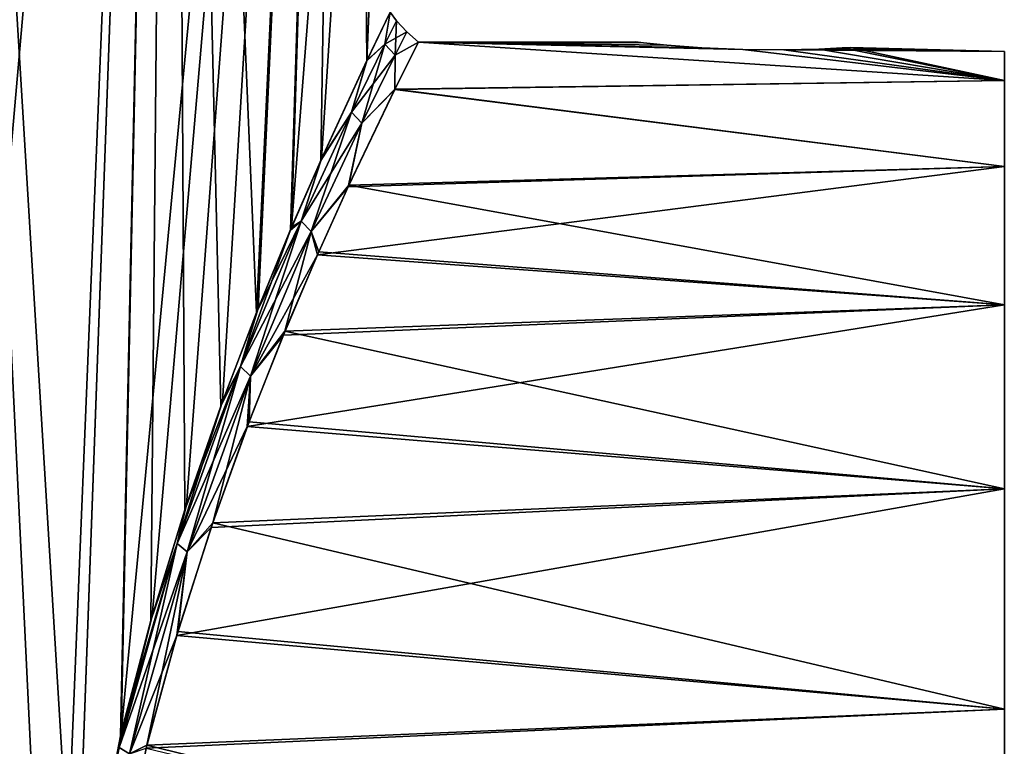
# Model space of a CAD drawing. Header units: millimetres. Extents: x -46 to 100, y -4 to 226.
# Tile 5 of 29: x 38 to 55, y 33 to 46. Entities that reach past the tile are written whole.
import ezdxf

# ---------------------------------------------------------------- set-up
doc = ezdxf.new("R2010")
doc.units = ezdxf.units.MM
doc.header["$LTSCALE"] = 65.185185
for name, color, linetype in [('18', 7, 'CONTINUOUS'), ('22', 7, 'CONTINUOUS'), ('25', 7, 'CONTINUOUS')]:
    doc.layers.add(name, color=color, linetype=linetype)

msp = doc.modelspace()

# ---------------------------------------------------------------- linework, layer by layer
at = {"layer": '18', "linetype": 'Continuous'}
for points in [[(38.286, 0.655, 19.341), (36.152, 75.366, 27.721), (34.07, 0.655, 26.149), (38.286, 0.655, 19.341)], [(36.152, 75.366, -27.721), (40.621, 75.366, -20.504), (34.07, 0.655, -26.149), (36.152, 75.366, -27.721)], [(34.07, 0.655, -26.149), (40.621, 75.366, -20.504), (38.567, 25.383, -20.684), (34.07, 0.655, -26.149)], [(40.621, 75.366, 20.504), (36.152, 75.366, 27.721), (38.946, 29.509, 20.268), (40.621, 75.366, 20.504)], [(36.152, 75.366, 27.721), (38.286, 0.655, 19.341), (38.567, 25.383, 20.684), (36.152, 75.366, 27.721)], [(38.946, 29.509, 20.268), (36.152, 75.366, 27.721), (38.567, 25.383, 20.684), (38.946, 29.509, 20.268)], [(38.567, 25.383, -20.684), (40.621, 75.366, -20.504), (38.946, 29.512, -20.268), (38.567, 25.383, -20.684)], [(39.73, 33.583, 18.997), (40.621, 75.366, 20.504), (38.946, 29.509, 20.268), (39.73, 33.583, 18.997)], [(38.946, 29.512, -20.268), (40.621, 75.366, -20.504), (39.743, 33.638, -18.973), (38.946, 29.512, -20.268)], [(40.254, 35.569, 18.017), (40.621, 75.366, 20.504), (39.73, 33.583, 18.997), (40.254, 35.569, 18.017)], [(40.621, 75.366, -20.504), (43.687, 75.366, -12.589), (39.743, 33.638, -18.973), (40.621, 75.366, -20.504)], [(39.743, 33.638, -18.973), (43.687, 75.366, -12.589), (40.275, 35.644, -17.975), (39.743, 33.638, -18.973)], [(40.839, 37.475, 16.807), (40.621, 75.366, 20.504), (40.254, 35.569, 18.017), (40.839, 37.475, 16.807)], [(40.275, 35.644, -17.975), (43.687, 75.366, -12.589), (40.866, 37.56, -16.746), (40.275, 35.644, -17.975)], [(42.071, 40.872, 13.766), (40.621, 75.366, 20.504), (41.456, 39.256, 15.381), (42.071, 40.872, 13.766)], [(41.456, 39.256, 15.381), (40.621, 75.366, 20.504), (40.839, 37.475, 16.807), (41.456, 39.256, 15.381)], [(43.687, 75.366, 12.589), (40.621, 75.366, 20.504), (42.071, 40.872, 13.766), (43.687, 75.366, 12.589)], [(40.866, 37.56, -16.746), (43.687, 75.366, -12.589), (41.485, 39.338, -15.308), (40.866, 37.56, -16.746)], [(41.485, 39.338, -15.308), (43.687, 75.366, -12.589), (42.098, 40.94, -13.69), (41.485, 39.338, -15.308)], [(42.653, 42.29, 11.999), (43.687, 75.366, 12.589), (42.071, 40.872, 13.766), (42.653, 42.29, 11.999)], [(42.098, 40.94, -13.69), (43.687, 75.366, -12.589), (42.674, 42.338, -11.931), (42.098, 40.94, -13.69)], [(43.175, 43.488, 10.118), (43.687, 75.366, 12.589), (42.653, 42.29, 11.999), (43.175, 43.488, 10.118)], [(42.674, 42.338, -11.931), (45.247, 75.366, -4.244), (43.188, 43.517, -10.066), (42.674, 42.338, -11.931)], [(43.687, 75.366, -12.589), (45.247, 75.366, -4.244), (42.674, 42.338, -11.931), (43.687, 75.366, -12.589)], [(43.968, 45.206, 6.148), (43.687, 75.366, 12.589), (43.175, 43.488, 10.118), (43.968, 45.206, 6.148)], [(43.188, 43.517, -10.066), (45.247, 75.366, -4.244), (43.97, 45.21, -6.135), (43.188, 43.517, -10.066)], [(45.247, 75.366, 4.244), (43.687, 75.366, 12.589), (43.968, 45.206, 6.148), (45.247, 75.366, 4.244)], [(44.373, 46.043, 2.052), (45.247, 75.366, 4.244), (43.968, 45.206, 6.148), (44.373, 46.043, 2.052)], [(43.97, 45.21, -6.135), (45.247, 75.366, -4.244), (44.372, 46.042, -2.065), (43.97, 45.21, -6.135)]]:
    msp.add_3dface(points, dxfattribs=at)
at = {"layer": '22', "linetype": 'Continuous'}
for points in [[(44.859, 45.528, 2.025), (44.45, 44.711, 6.067), (54.944, 44.864, 4.45), (44.859, 45.528, 2.025)], [(44.452, 44.715, -6.054), (44.858, 45.527, -2.038), (54.944, 44.864, -4.45), (44.452, 44.715, -6.054)], [(44.859, 45.528, 2.025), (49.135, 45.475, -1.307), (44.858, 45.527, -2.038), (44.859, 45.528, 2.025)], [(49.135, 45.475, -1.307), (49.736, 45.429, -1.709), (44.858, 45.527, -2.038), (49.135, 45.475, -1.307)], [(44.858, 45.527, -2.038), (50.444, 45.398, -1.85), (54.944, 44.864, -4.45), (44.858, 45.527, -2.038)], [(49.736, 45.429, -1.709), (50.444, 45.398, -1.85), (44.858, 45.527, -2.038), (49.736, 45.429, -1.709)], [(48.734, 45.516, 0.706), (48.594, 45.532), (44.859, 45.528, 2.025), (48.734, 45.516, 0.706)], [(48.594, 45.532), (48.734, 45.516, -0.706), (44.859, 45.528, 2.025), (48.594, 45.532)], [(49.135, 45.475, 1.307), (48.734, 45.516, 0.706), (44.859, 45.528, 2.025), (49.135, 45.475, 1.307)], [(49.736, 45.429, 1.709), (49.135, 45.475, 1.307), (44.859, 45.528, 2.025), (49.736, 45.429, 1.709)], [(50.444, 45.398, 1.85), (49.736, 45.429, 1.709), (44.859, 45.528, 2.025), (50.444, 45.398, 1.85)], [(48.734, 45.516, -0.706), (49.135, 45.475, -1.307), (44.859, 45.528, 2.025), (48.734, 45.516, -0.706)], [(50.444, 45.398, 1.85), (44.859, 45.528, 2.025), (54.944, 44.864, 4.45), (50.444, 45.398, 1.85)], [(51.751, 45.407, -1.309), (52.153, 45.426, -0.708), (54.944, 44.864, -4.45), (51.751, 45.407, -1.309)], [(52.153, 45.426, 0.708), (51.751, 45.407, 1.309), (54.944, 45.366), (52.153, 45.426, 0.708)], [(52.153, 45.426, -0.708), (52.294, 45.435), (54.944, 44.864, -4.45), (52.153, 45.426, -0.708)], [(52.294, 45.435), (52.153, 45.426, 0.708), (54.944, 45.366), (52.294, 45.435)], [(54.944, 44.864, -4.45), (52.294, 45.435), (54.944, 45.366), (54.944, 44.864, -4.45)], [(51.151, 45.392, 1.71), (50.444, 45.398, 1.85), (54.944, 44.864, 4.45), (51.151, 45.392, 1.71)], [(50.444, 45.398, -1.85), (51.151, 45.392, -1.71), (54.944, 44.864, -4.45), (50.444, 45.398, -1.85)], [(51.151, 45.392, -1.71), (51.751, 45.407, -1.309), (54.944, 44.864, -4.45), (51.151, 45.392, -1.71)], [(51.751, 45.407, 1.309), (51.151, 45.392, 1.71), (54.944, 45.366), (51.751, 45.407, 1.309)], [(54.944, 45.366), (51.151, 45.392, 1.71), (54.944, 44.864, 4.45), (54.944, 45.366)], [(54.944, 44.864, 4.45), (44.45, 44.711, 6.067), (54.944, 43.385, 8.678), (54.944, 44.864, 4.45)], [(54.944, 43.385, -8.678), (44.452, 44.715, -6.054), (54.944, 44.864, -4.45), (54.944, 43.385, -8.678)], [(44.45, 44.711, 6.067), (43.649, 43.035, 9.985), (54.944, 43.385, 8.678), (44.45, 44.711, 6.067)], [(43.662, 43.064, -9.933), (44.452, 44.715, -6.054), (54.944, 43.385, -8.678), (43.662, 43.064, -9.933)], [(43.649, 43.035, 9.985), (43.122, 41.866, 11.841), (54.944, 43.385, 8.678), (43.649, 43.035, 9.985)], [(54.944, 43.385, 8.678), (43.122, 41.866, 11.841), (54.944, 41.002, 12.47), (54.944, 43.385, 8.678)], [(54.944, 41.002, -12.47), (43.662, 43.064, -9.933), (54.944, 43.385, -8.678), (54.944, 41.002, -12.47)], [(43.143, 41.913, -11.774), (43.662, 43.064, -9.933), (54.944, 41.002, -12.47), (43.143, 41.913, -11.774)], [(43.122, 41.866, 11.841), (42.534, 40.483, 13.585), (54.944, 41.002, 12.47), (43.122, 41.866, 11.841)], [(42.561, 40.549, -13.51), (43.143, 41.913, -11.774), (54.944, 41.002, -12.47), (42.561, 40.549, -13.51)], [(42.534, 40.483, 13.585), (41.912, 38.906, 15.179), (54.944, 41.002, 12.47), (42.534, 40.483, 13.585)], [(54.944, 41.002, 12.47), (41.912, 38.906, 15.179), (54.944, 37.835, 15.637), (54.944, 41.002, 12.47)], [(54.944, 37.835, -15.637), (42.561, 40.549, -13.51), (54.944, 41.002, -12.47), (54.944, 37.835, -15.637)], [(41.942, 38.986, -15.107), (42.561, 40.549, -13.51), (54.944, 37.835, -15.637), (41.942, 38.986, -15.107)], [(41.317, 37.25, -16.527), (41.942, 38.986, -15.107), (54.944, 37.835, -15.637), (41.317, 37.25, -16.527)], [(41.912, 38.906, 15.179), (41.288, 37.167, 16.588), (54.944, 37.835, 15.637), (41.912, 38.906, 15.179)], [(41.288, 37.167, 16.588), (40.698, 35.308, 17.783), (54.944, 37.835, 15.637), (41.288, 37.167, 16.588)], [(54.944, 37.835, 15.637), (40.698, 35.308, 17.783), (54.944, 34.043, 18.019), (54.944, 37.835, 15.637)], [(54.944, 34.043, -18.019), (41.317, 37.25, -16.527), (54.944, 37.835, -15.637), (54.944, 34.043, -18.019)], [(40.719, 35.381, -17.741), (41.317, 37.25, -16.527), (54.944, 34.043, -18.019), (40.719, 35.381, -17.741)], [(40.698, 35.308, 17.783), (40.169, 33.369, 18.75), (54.944, 34.043, 18.019), (40.698, 35.308, 17.783)], [(40.182, 33.423, -18.727), (40.719, 35.381, -17.741), (54.944, 34.043, -18.019), (40.182, 33.423, -18.727)], [(54.944, 34.043, 18.019), (40.169, 33.369, 18.75), (54.944, 29.816, 19.499), (54.944, 34.043, 18.019)], [(54.944, 29.816, -19.499), (40.182, 33.423, -18.727), (54.944, 34.043, -18.019), (54.944, 29.816, -19.499)], [(39.378, 29.395, -20.006), (40.182, 33.423, -18.727), (54.944, 29.816, -19.499), (39.378, 29.395, -20.006)]]:
    msp.add_3dface(points, dxfattribs=at)
at = {"layer": '25', "linetype": 'Continuous'}
for points in [[(44.373, 46.043, 2.052), (43.968, 45.206, 6.148), (44.28, 45.493, 4.056), (44.373, 46.043, 2.052)], [(43.97, 45.21, -6.135), (44.372, 46.042, -2.065), (44.28, 45.493, -4.056), (43.97, 45.21, -6.135)], [(44.482, 45.892, 0), (44.373, 46.043, 2.052), (44.28, 45.493, 4.056), (44.482, 45.892, 0)], [(44.28, 45.493, -4.056), (44.372, 46.042, -2.065), (44.482, 45.892, 0), (44.28, 45.493, -4.056)], [(44.372, 46.042, -2.065), (44.373, 46.043, 2.052), (44.482, 45.892, 0), (44.372, 46.042, -2.065)], [(44.28, 45.493, -4.056), (44.482, 45.892, 0), (44.458, 45.303, -4.036), (44.28, 45.493, -4.056)], [(44.482, 45.892, 0), (44.28, 45.493, 4.056), (44.661, 45.702, 0), (44.482, 45.892, 0)], [(44.458, 45.303, -4.036), (44.482, 45.892, 0), (44.661, 45.702, 0), (44.458, 45.303, -4.036)], [(44.661, 45.702, 0), (44.28, 45.493, 4.056), (44.458, 45.303, 4.036), (44.661, 45.702, 0)], [(44.859, 45.528, 2.025), (44.661, 45.702, 0), (44.458, 45.303, 4.036), (44.859, 45.528, 2.025)], [(44.858, 45.527, -2.038), (44.458, 45.303, -4.036), (44.661, 45.702, 0), (44.858, 45.527, -2.038)], [(44.859, 45.528, 2.025), (44.858, 45.527, -2.038), (44.661, 45.702, 0), (44.859, 45.528, 2.025)], [(44.28, 45.493, 4.056), (43.706, 44.321, 7.929), (44.458, 45.303, 4.036), (44.28, 45.493, 4.056)], [(43.706, 44.321, -7.929), (44.28, 45.493, -4.056), (43.881, 44.134, -7.885), (43.706, 44.321, -7.929)], [(44.28, 45.493, 4.056), (43.968, 45.206, 6.148), (43.706, 44.321, 7.929), (44.28, 45.493, 4.056)], [(43.706, 44.321, -7.929), (43.97, 45.21, -6.135), (44.28, 45.493, -4.056), (43.706, 44.321, -7.929)], [(43.881, 44.134, -7.885), (44.28, 45.493, -4.056), (44.458, 45.303, -4.036), (43.881, 44.134, -7.885)], [(44.45, 44.711, 6.067), (44.859, 45.528, 2.025), (44.458, 45.303, 4.036), (44.45, 44.711, 6.067)], [(44.858, 45.527, -2.038), (44.452, 44.715, -6.054), (44.458, 45.303, -4.036), (44.858, 45.527, -2.038)], [(44.458, 45.303, 4.036), (43.706, 44.321, 7.929), (43.881, 44.134, 7.885), (44.458, 45.303, 4.036)], [(44.452, 44.715, -6.054), (43.881, 44.134, -7.885), (44.458, 45.303, -4.036), (44.452, 44.715, -6.054)], [(44.45, 44.711, 6.067), (44.458, 45.303, 4.036), (43.881, 44.134, 7.885), (44.45, 44.711, 6.067)], [(43.968, 45.206, 6.148), (43.175, 43.488, 10.118), (43.706, 44.321, 7.929), (43.968, 45.206, 6.148)], [(43.188, 43.517, -10.066), (43.97, 45.21, -6.135), (43.706, 44.321, -7.929), (43.188, 43.517, -10.066)], [(43.649, 43.035, 9.985), (44.45, 44.711, 6.067), (43.881, 44.134, 7.885), (43.649, 43.035, 9.985)], [(44.452, 44.715, -6.054), (43.662, 43.064, -9.933), (43.881, 44.134, -7.885), (44.452, 44.715, -6.054)], [(43.706, 44.321, 7.929), (42.84, 42.444, 11.465), (43.881, 44.134, 7.885), (43.706, 44.321, 7.929)], [(42.84, 42.444, -11.465), (43.706, 44.321, -7.929), (43.013, 42.263, -11.394), (42.84, 42.444, -11.465)], [(43.706, 44.321, 7.929), (43.175, 43.488, 10.118), (42.84, 42.444, 11.465), (43.706, 44.321, 7.929)], [(42.84, 42.444, -11.465), (43.188, 43.517, -10.066), (43.706, 44.321, -7.929), (42.84, 42.444, -11.465)], [(43.013, 42.263, -11.394), (43.706, 44.321, -7.929), (43.881, 44.134, -7.885), (43.013, 42.263, -11.394)], [(43.881, 44.134, 7.885), (42.84, 42.444, 11.465), (43.013, 42.263, 11.394), (43.881, 44.134, 7.885)], [(43.649, 43.035, 9.985), (43.881, 44.134, 7.885), (43.013, 42.263, 11.394), (43.649, 43.035, 9.985)], [(43.662, 43.064, -9.933), (43.013, 42.263, -11.394), (43.881, 44.134, -7.885), (43.662, 43.064, -9.933)], [(43.175, 43.488, 10.118), (42.653, 42.29, 11.999), (42.84, 42.444, 11.465), (43.175, 43.488, 10.118)], [(42.674, 42.338, -11.931), (43.188, 43.517, -10.066), (42.84, 42.444, -11.465), (42.674, 42.338, -11.931)], [(43.662, 43.064, -9.933), (43.143, 41.913, -11.774), (43.013, 42.263, -11.394), (43.662, 43.064, -9.933)], [(43.122, 41.866, 11.841), (43.649, 43.035, 9.985), (43.013, 42.263, 11.394), (43.122, 41.866, 11.841)], [(42.84, 42.444, 11.465), (41.796, 39.942, 14.552), (43.013, 42.263, 11.394), (42.84, 42.444, 11.465)], [(41.796, 39.942, -14.552), (42.84, 42.444, -11.465), (41.968, 39.775, -14.451), (41.796, 39.942, -14.552)], [(42.84, 42.444, 11.465), (42.071, 40.872, 13.766), (41.796, 39.942, 14.552), (42.84, 42.444, 11.465)], [(41.796, 39.942, -14.552), (42.674, 42.338, -11.931), (42.84, 42.444, -11.465), (41.796, 39.942, -14.552)], [(41.968, 39.775, -14.451), (42.84, 42.444, -11.465), (43.013, 42.263, -11.394), (41.968, 39.775, -14.451)], [(42.653, 42.29, 11.999), (42.071, 40.872, 13.766), (42.84, 42.444, 11.465), (42.653, 42.29, 11.999)], [(42.098, 40.94, -13.69), (42.674, 42.338, -11.931), (41.796, 39.942, -14.552), (42.098, 40.94, -13.69)], [(43.013, 42.263, 11.394), (41.796, 39.942, 14.552), (41.968, 39.775, 14.451), (43.013, 42.263, 11.394)], [(42.561, 40.549, -13.51), (41.968, 39.775, -14.451), (43.013, 42.263, -11.394), (42.561, 40.549, -13.51)], [(43.122, 41.866, 11.841), (43.013, 42.263, 11.394), (41.968, 39.775, 14.451), (43.122, 41.866, 11.841)], [(43.143, 41.913, -11.774), (42.561, 40.549, -13.51), (43.013, 42.263, -11.394), (43.143, 41.913, -11.774)], [(42.534, 40.483, 13.585), (43.122, 41.866, 11.841), (41.968, 39.775, 14.451), (42.534, 40.483, 13.585)], [(42.071, 40.872, 13.766), (41.456, 39.256, 15.381), (41.796, 39.942, 14.552), (42.071, 40.872, 13.766)], [(41.485, 39.338, -15.308), (42.098, 40.94, -13.69), (41.796, 39.942, -14.552), (41.485, 39.338, -15.308)], [(42.561, 40.549, -13.51), (41.942, 38.986, -15.107), (41.968, 39.775, -14.451), (42.561, 40.549, -13.51)], [(41.912, 38.906, 15.179), (42.534, 40.483, 13.585), (41.968, 39.775, 14.451), (41.912, 38.906, 15.179)], [(41.796, 39.942, 14.552), (40.705, 36.896, 17.102), (41.968, 39.775, 14.451), (41.796, 39.942, 14.552)], [(40.705, 36.896, -17.102), (41.796, 39.942, -14.552), (40.877, 36.751, -16.97), (40.705, 36.896, -17.102)], [(40.705, 36.896, -17.102), (41.485, 39.338, -15.308), (41.796, 39.942, -14.552), (40.705, 36.896, -17.102)], [(41.796, 39.942, 14.552), (40.839, 37.475, 16.807), (40.705, 36.896, 17.102), (41.796, 39.942, 14.552)], [(41.456, 39.256, 15.381), (40.839, 37.475, 16.807), (41.796, 39.942, 14.552), (41.456, 39.256, 15.381)], [(40.877, 36.751, -16.97), (41.796, 39.942, -14.552), (41.968, 39.775, -14.451), (40.877, 36.751, -16.97)], [(41.968, 39.775, 14.451), (40.705, 36.896, 17.102), (40.877, 36.751, 16.97), (41.968, 39.775, 14.451)], [(41.317, 37.25, -16.527), (40.877, 36.751, -16.97), (41.968, 39.775, -14.451), (41.317, 37.25, -16.527)], [(41.912, 38.906, 15.179), (41.968, 39.775, 14.451), (40.877, 36.751, 16.97), (41.912, 38.906, 15.179)], [(41.942, 38.986, -15.107), (41.317, 37.25, -16.527), (41.968, 39.775, -14.451), (41.942, 38.986, -15.107)], [(40.866, 37.56, -16.746), (41.485, 39.338, -15.308), (40.705, 36.896, -17.102), (40.866, 37.56, -16.746)], [(41.288, 37.167, 16.588), (41.912, 38.906, 15.179), (40.877, 36.751, 16.97), (41.288, 37.167, 16.588)], [(40.839, 37.475, 16.807), (40.254, 35.569, 18.017), (40.705, 36.896, 17.102), (40.839, 37.475, 16.807)], [(40.275, 35.644, -17.975), (40.866, 37.56, -16.746), (40.705, 36.896, -17.102), (40.275, 35.644, -17.975)], [(40.698, 35.308, 17.783), (41.288, 37.167, 16.588), (40.877, 36.751, 16.97), (40.698, 35.308, 17.783)], [(41.317, 37.25, -16.527), (40.719, 35.381, -17.741), (40.877, 36.751, -16.97), (41.317, 37.25, -16.527)], [(39.708, 33.381, -19.033), (40.275, 35.644, -17.975), (40.705, 36.896, -17.102), (39.708, 33.381, -19.033)], [(40.705, 36.896, 17.102), (39.708, 33.381, 19.033), (40.877, 36.751, 16.97), (40.705, 36.896, 17.102)], [(39.708, 33.381, -19.033), (40.705, 36.896, -17.102), (39.882, 33.271, -18.873), (39.708, 33.381, -19.033)], [(40.705, 36.896, 17.102), (39.73, 33.583, 18.997), (39.708, 33.381, 19.033), (40.705, 36.896, 17.102)], [(40.254, 35.569, 18.017), (39.73, 33.583, 18.997), (40.705, 36.896, 17.102), (40.254, 35.569, 18.017)], [(39.882, 33.271, -18.873), (40.705, 36.896, -17.102), (40.877, 36.751, -16.97), (39.882, 33.271, -18.873)], [(40.877, 36.751, 16.97), (39.708, 33.381, 19.033), (39.882, 33.271, 18.873), (40.877, 36.751, 16.97)], [(40.182, 33.423, -18.727), (39.882, 33.271, -18.873), (40.877, 36.751, -16.97), (40.182, 33.423, -18.727)], [(40.698, 35.308, 17.783), (40.877, 36.751, 16.97), (39.882, 33.271, 18.873), (40.698, 35.308, 17.783)], [(40.719, 35.381, -17.741), (40.182, 33.423, -18.727), (40.877, 36.751, -16.97), (40.719, 35.381, -17.741)], [(39.743, 33.638, -18.973), (40.275, 35.644, -17.975), (39.708, 33.381, -19.033), (39.743, 33.638, -18.973)], [(40.169, 33.369, 18.75), (40.698, 35.308, 17.783), (39.882, 33.271, 18.873), (40.169, 33.369, 18.75)], [(38.946, 29.512, -20.268), (39.743, 33.638, -18.973), (39.708, 33.381, -19.033), (38.946, 29.512, -20.268)], [(39.73, 33.583, 18.997), (38.946, 29.509, 20.268), (39.708, 33.381, 19.033), (39.73, 33.583, 18.997)], [(40.182, 33.423, -18.727), (39.378, 29.395, -20.006), (39.882, 33.271, -18.873), (40.182, 33.423, -18.727)]]:
    msp.add_3dface(points, dxfattribs=at)

doc.saveas('drawing.dxf')
